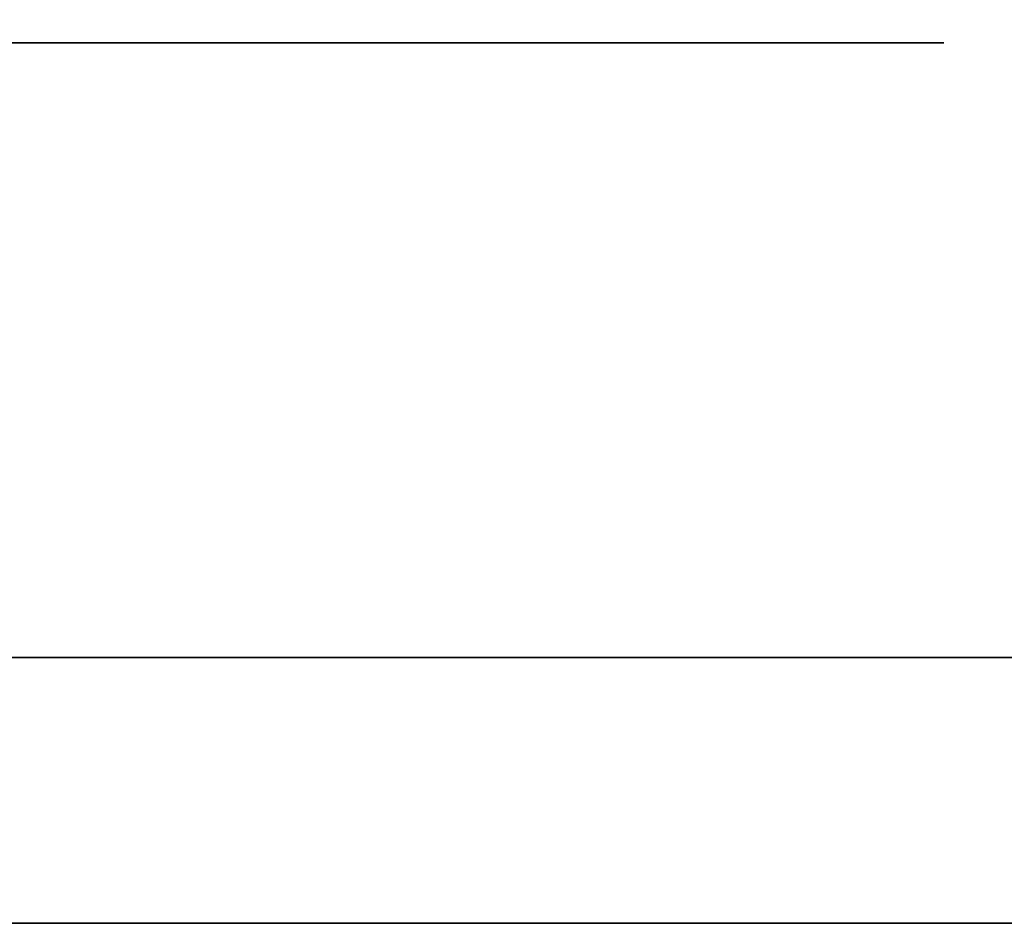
# Model space of a CAD drawing. Extents: x 248.8 to 273, y 2872.5 to 2876.7.
# Tile 108 of 256: x 250.7873 to 250.811, y 2874.6247 to 2874.6464. Entities that reach past the tile are written whole.
import ezdxf

# ---------------------------------------------------------------- set-up
doc = ezdxf.new("R2010")
doc.units = 0
doc.header["$LTSCALE"] = 150
doc.header["$MEASUREMENT"] = 0
doc.layers.add('3DFACE_BOLT', color=7, linetype='CONTINUOUS')
doc.layers.add('3DFACE_SHAPE', color=7, linetype='CONTINUOUS')

msp = doc.modelspace()

# ---------------------------------------------------------------- linework, layer by layer
at = {"layer": '3DFACE_BOLT', "color": 1}
for points, invisible_edges in [([(250.788578, 2874.611967, -0.137472), (250.788187, 2874.611967, -0.135), (250.788578, 2874.661967, -0.137472)], 14), ([(250.788578, 2874.661967, -0.137472), (250.788187, 2874.611967, -0.135), (250.788187, 2874.661967, -0.135)], 3), ([(250.788187, 2874.611967, -0.135), (250.788578, 2874.611967, -0.132528), (250.788187, 2874.661967, -0.135)], 14), ([(250.788187, 2874.661967, -0.135), (250.788578, 2874.611967, -0.132528), (250.788578, 2874.661967, -0.132528)], 3), ([(250.788578, 2874.611967, -0.067472), (250.788187, 2874.611967, -0.065), (250.788578, 2874.661967, -0.067472)], 14), ([(250.788578, 2874.661967, -0.067472), (250.788187, 2874.611967, -0.065), (250.788187, 2874.661967, -0.065)], 3), ([(250.788187, 2874.611967, -0.065), (250.788578, 2874.611967, -0.062528), (250.788187, 2874.661967, -0.065)], 14), ([(250.788187, 2874.661967, -0.065), (250.788578, 2874.611967, -0.062528), (250.788578, 2874.661967, -0.062528)], 3), ([(250.789715, 2874.611967, -0.139702), (250.788578, 2874.611967, -0.137472), (250.789715, 2874.661967, -0.139702)], 14), ([(250.789715, 2874.661967, -0.139702), (250.788578, 2874.611967, -0.137472), (250.788578, 2874.661967, -0.137472)], 3), ([(250.788578, 2874.611967, -0.132528), (250.789715, 2874.611967, -0.130298), (250.788578, 2874.661967, -0.132528)], 14), ([(250.788578, 2874.661967, -0.132528), (250.789715, 2874.611967, -0.130298), (250.789715, 2874.661967, -0.130298)], 3), ([(250.789715, 2874.611967, -0.069702), (250.788578, 2874.611967, -0.067472), (250.789715, 2874.661967, -0.069702)], 14), ([(250.789715, 2874.661967, -0.069702), (250.788578, 2874.611967, -0.067472), (250.788578, 2874.661967, -0.067472)], 3), ([(250.788578, 2874.611967, -0.062528), (250.789715, 2874.611967, -0.060298), (250.788578, 2874.661967, -0.062528)], 14), ([(250.788578, 2874.661967, -0.062528), (250.789715, 2874.611967, -0.060298), (250.789715, 2874.661967, -0.060298)], 3), ([(250.791485, 2874.611967, -0.141472), (250.789715, 2874.611967, -0.139702), (250.791485, 2874.661967, -0.141472)], 14), ([(250.791485, 2874.661967, -0.141472), (250.789715, 2874.611967, -0.139702), (250.789715, 2874.661967, -0.139702)], 3), ([(250.789715, 2874.611967, -0.130298), (250.791485, 2874.611967, -0.128528), (250.789715, 2874.661967, -0.130298)], 14), ([(250.789715, 2874.661967, -0.130298), (250.791485, 2874.611967, -0.128528), (250.791485, 2874.661967, -0.128528)], 3), ([(250.791485, 2874.611967, -0.071472), (250.789715, 2874.611967, -0.069702), (250.791485, 2874.661967, -0.071472)], 14), ([(250.791485, 2874.661967, -0.071472), (250.789715, 2874.611967, -0.069702), (250.789715, 2874.661967, -0.069702)], 3), ([(250.789715, 2874.611967, -0.060298), (250.791485, 2874.611967, -0.058528), (250.789715, 2874.661967, -0.060298)], 14), ([(250.789715, 2874.661967, -0.060298), (250.791485, 2874.611967, -0.058528), (250.791485, 2874.661967, -0.058528)], 3), ([(250.793715, 2874.611967, -0.142608), (250.791485, 2874.611967, -0.141472), (250.793715, 2874.661967, -0.142608)], 14), ([(250.793715, 2874.661967, -0.142608), (250.791485, 2874.611967, -0.141472), (250.791485, 2874.661967, -0.141472)], 3), ([(250.791485, 2874.611967, -0.128528), (250.793715, 2874.611967, -0.127392), (250.791485, 2874.661967, -0.128528)], 14), ([(250.791485, 2874.661967, -0.128528), (250.793715, 2874.611967, -0.127392), (250.793715, 2874.661967, -0.127392)], 3), ([(250.793715, 2874.611967, -0.072608), (250.791485, 2874.611967, -0.071472), (250.793715, 2874.661967, -0.072608)], 14), ([(250.793715, 2874.661967, -0.072608), (250.791485, 2874.611967, -0.071472), (250.791485, 2874.661967, -0.071472)], 3), ([(250.791485, 2874.611967, -0.058528), (250.793715, 2874.611967, -0.057392), (250.791485, 2874.661967, -0.058528)], 14), ([(250.791485, 2874.661967, -0.058528), (250.793715, 2874.611967, -0.057392), (250.793715, 2874.661967, -0.057392)], 3), ([(250.796187, 2874.611967, -0.143), (250.793715, 2874.611967, -0.142608), (250.796187, 2874.661967, -0.143)], 14), ([(250.796187, 2874.661967, -0.143), (250.793715, 2874.611967, -0.142608), (250.793715, 2874.661967, -0.142608)], 3), ([(250.793715, 2874.611967, -0.127392), (250.796187, 2874.611967, -0.127), (250.793715, 2874.661967, -0.127392)], 14), ([(250.793715, 2874.661967, -0.127392), (250.796187, 2874.611967, -0.127), (250.796187, 2874.661967, -0.127)], 3), ([(250.796187, 2874.611967, -0.073), (250.793715, 2874.611967, -0.072608), (250.796187, 2874.661967, -0.073)], 14), ([(250.796187, 2874.661967, -0.073), (250.793715, 2874.611967, -0.072608), (250.793715, 2874.661967, -0.072608)], 3), ([(250.793715, 2874.611967, -0.057392), (250.796187, 2874.611967, -0.057), (250.793715, 2874.661967, -0.057392)], 14), ([(250.793715, 2874.661967, -0.057392), (250.796187, 2874.611967, -0.057), (250.796187, 2874.661967, -0.057)], 3), ([(250.798659, 2874.611967, -0.142608), (250.796187, 2874.611967, -0.143), (250.798659, 2874.661967, -0.142608)], 14), ([(250.798659, 2874.661967, -0.142608), (250.796187, 2874.611967, -0.143), (250.796187, 2874.661967, -0.143)], 3), ([(250.796187, 2874.611967, -0.127), (250.798659, 2874.611967, -0.127392), (250.796187, 2874.661967, -0.127)], 14), ([(250.796187, 2874.661967, -0.127), (250.798659, 2874.611967, -0.127392), (250.798659, 2874.661967, -0.127392)], 3), ([(250.798659, 2874.611967, -0.072608), (250.796187, 2874.611967, -0.073), (250.798659, 2874.661967, -0.072608)], 14), ([(250.798659, 2874.661967, -0.072608), (250.796187, 2874.611967, -0.073), (250.796187, 2874.661967, -0.073)], 3), ([(250.796187, 2874.611967, -0.057), (250.798659, 2874.611967, -0.057392), (250.796187, 2874.661967, -0.057)], 14), ([(250.796187, 2874.661967, -0.057), (250.798659, 2874.611967, -0.057392), (250.798659, 2874.661967, -0.057392)], 3), ([(250.800889, 2874.611967, -0.141472), (250.798659, 2874.611967, -0.142608), (250.800889, 2874.661967, -0.141472)], 14), ([(250.800889, 2874.661967, -0.141472), (250.798659, 2874.611967, -0.142608), (250.798659, 2874.661967, -0.142608)], 3), ([(250.798659, 2874.611967, -0.127392), (250.800889, 2874.611967, -0.128528), (250.798659, 2874.661967, -0.127392)], 14), ([(250.798659, 2874.661967, -0.127392), (250.800889, 2874.611967, -0.128528), (250.800889, 2874.661967, -0.128528)], 3), ([(250.800889, 2874.611967, -0.071472), (250.798659, 2874.611967, -0.072608), (250.800889, 2874.661967, -0.071472)], 14), ([(250.800889, 2874.661967, -0.071472), (250.798659, 2874.611967, -0.072608), (250.798659, 2874.661967, -0.072608)], 3), ([(250.798659, 2874.611967, -0.057392), (250.800889, 2874.611967, -0.058528), (250.798659, 2874.661967, -0.057392)], 14), ([(250.798659, 2874.661967, -0.057392), (250.800889, 2874.611967, -0.058528), (250.800889, 2874.661967, -0.058528)], 3), ([(250.802659, 2874.611967, -0.139702), (250.800889, 2874.611967, -0.141472), (250.802659, 2874.661967, -0.139702)], 14), ([(250.802659, 2874.661967, -0.139702), (250.800889, 2874.611967, -0.141472), (250.800889, 2874.661967, -0.141472)], 3), ([(250.800889, 2874.611967, -0.128528), (250.802659, 2874.611967, -0.130298), (250.800889, 2874.661967, -0.128528)], 14), ([(250.800889, 2874.661967, -0.128528), (250.802659, 2874.611967, -0.130298), (250.802659, 2874.661967, -0.130298)], 3), ([(250.802659, 2874.611967, -0.069702), (250.800889, 2874.611967, -0.071472), (250.802659, 2874.661967, -0.069702)], 14), ([(250.802659, 2874.661967, -0.069702), (250.800889, 2874.611967, -0.071472), (250.800889, 2874.661967, -0.071472)], 3), ([(250.800889, 2874.611967, -0.058528), (250.802659, 2874.611967, -0.060298), (250.800889, 2874.661967, -0.058528)], 14), ([(250.800889, 2874.661967, -0.058528), (250.802659, 2874.611967, -0.060298), (250.802659, 2874.661967, -0.060298)], 3), ([(250.803795, 2874.611967, -0.137472), (250.802659, 2874.611967, -0.139702), (250.803795, 2874.661967, -0.137472)], 14), ([(250.803795, 2874.661967, -0.137472), (250.802659, 2874.611967, -0.139702), (250.802659, 2874.661967, -0.139702)], 3), ([(250.802659, 2874.611967, -0.130298), (250.803795, 2874.611967, -0.132528), (250.802659, 2874.661967, -0.130298)], 14), ([(250.802659, 2874.661967, -0.130298), (250.803795, 2874.611967, -0.132528), (250.803795, 2874.661967, -0.132528)], 3), ([(250.803795, 2874.611967, -0.067472), (250.802659, 2874.611967, -0.069702), (250.803795, 2874.661967, -0.067472)], 14), ([(250.803795, 2874.661967, -0.067472), (250.802659, 2874.611967, -0.069702), (250.802659, 2874.661967, -0.069702)], 3), ([(250.802659, 2874.611967, -0.060298), (250.803795, 2874.611967, -0.062528), (250.802659, 2874.661967, -0.060298)], 14), ([(250.802659, 2874.661967, -0.060298), (250.803795, 2874.611967, -0.062528), (250.803795, 2874.661967, -0.062528)], 3), ([(250.804187, 2874.611967, -0.135), (250.803795, 2874.611967, -0.137472), (250.804187, 2874.661967, -0.135)], 14), ([(250.804187, 2874.661967, -0.135), (250.803795, 2874.611967, -0.137472), (250.803795, 2874.661967, -0.137472)], 3), ([(250.803795, 2874.611967, -0.132528), (250.804187, 2874.611967, -0.135), (250.803795, 2874.661967, -0.132528)], 14), ([(250.803795, 2874.661967, -0.132528), (250.804187, 2874.611967, -0.135), (250.804187, 2874.661967, -0.135)], 3), ([(250.804187, 2874.611967, -0.065), (250.803795, 2874.611967, -0.067472), (250.804187, 2874.661967, -0.065)], 14), ([(250.804187, 2874.661967, -0.065), (250.803795, 2874.611967, -0.067472), (250.803795, 2874.661967, -0.067472)], 3), ([(250.803795, 2874.611967, -0.062528), (250.804187, 2874.611967, -0.065), (250.803795, 2874.661967, -0.062528)], 14), ([(250.803795, 2874.661967, -0.062528), (250.804187, 2874.611967, -0.065), (250.804187, 2874.661967, -0.065)], 3), ([(250.789499, 2874.631067, -0.146583), (250.782812, 2874.631067, -0.135), (250.789499, 2874.645867, -0.146583)], 14), ([(250.789499, 2874.645867, -0.146583), (250.782812, 2874.631067, -0.135), (250.782812, 2874.645867, -0.135)], 3), ([(250.782812, 2874.631067, -0.135), (250.789499, 2874.631067, -0.123417), (250.782812, 2874.645867, -0.135)], 14), ([(250.782812, 2874.645867, -0.135), (250.789499, 2874.631067, -0.123417), (250.789499, 2874.645867, -0.123417)], 3), ([(250.789499, 2874.645867, -0.146583), (250.782812, 2874.645867, -0.135), (250.789499, 2874.645867, -0.123417)], 12), ([(250.789499, 2874.631067, -0.076583), (250.782812, 2874.631067, -0.065), (250.789499, 2874.645867, -0.076583)], 14), ([(250.789499, 2874.645867, -0.076583), (250.782812, 2874.631067, -0.065), (250.782812, 2874.645867, -0.065)], 3), ([(250.782812, 2874.631067, -0.065), (250.789499, 2874.631067, -0.053417), (250.782812, 2874.645867, -0.065)], 14), ([(250.782812, 2874.645867, -0.065), (250.789499, 2874.631067, -0.053417), (250.789499, 2874.645867, -0.053417)], 3), ([(250.789499, 2874.645867, -0.076583), (250.782812, 2874.645867, -0.065), (250.789499, 2874.645867, -0.053417)], 12), ([(250.802874, 2874.631067, -0.146583), (250.789499, 2874.631067, -0.146583), (250.802874, 2874.645867, -0.146583)], 14), ([(250.802874, 2874.645867, -0.146583), (250.789499, 2874.631067, -0.146583), (250.789499, 2874.645867, -0.146583)], 3), ([(250.789499, 2874.631067, -0.123417), (250.802874, 2874.631067, -0.123417), (250.789499, 2874.645867, -0.123417)], 14), ([(250.789499, 2874.645867, -0.123417), (250.802874, 2874.631067, -0.123417), (250.802874, 2874.645867, -0.123417)], 3), ([(250.802874, 2874.645867, -0.146583), (250.789499, 2874.645867, -0.146583), (250.802874, 2874.645867, -0.123417)], 14), ([(250.802874, 2874.645867, -0.123417), (250.789499, 2874.645867, -0.146583), (250.789499, 2874.645867, -0.123417)], 3), ([(250.802874, 2874.631067, -0.076583), (250.789499, 2874.631067, -0.076583), (250.802874, 2874.645867, -0.076583)], 14), ([(250.802874, 2874.645867, -0.076583), (250.789499, 2874.631067, -0.076583), (250.789499, 2874.645867, -0.076583)], 3), ([(250.789499, 2874.631067, -0.053417), (250.802874, 2874.631067, -0.053417), (250.789499, 2874.645867, -0.053417)], 14), ([(250.789499, 2874.645867, -0.053417), (250.802874, 2874.631067, -0.053417), (250.802874, 2874.645867, -0.053417)], 3), ([(250.802874, 2874.645867, -0.076583), (250.789499, 2874.645867, -0.076583), (250.802874, 2874.645867, -0.053417)], 14), ([(250.802874, 2874.645867, -0.053417), (250.789499, 2874.645867, -0.076583), (250.789499, 2874.645867, -0.053417)], 3), ([(250.809562, 2874.631067, -0.135), (250.802874, 2874.631067, -0.146583), (250.809562, 2874.645867, -0.135)], 14), ([(250.809562, 2874.645867, -0.135), (250.802874, 2874.631067, -0.146583), (250.802874, 2874.645867, -0.146583)], 3), ([(250.802874, 2874.631067, -0.123417), (250.809562, 2874.631067, -0.135), (250.802874, 2874.645867, -0.123417)], 14), ([(250.802874, 2874.645867, -0.123417), (250.809562, 2874.631067, -0.135), (250.809562, 2874.645867, -0.135)], 3), ([(250.809562, 2874.645867, -0.135), (250.802874, 2874.645867, -0.146583), (250.802874, 2874.645867, -0.123417)], 2), ([(250.809562, 2874.631067, -0.065), (250.802874, 2874.631067, -0.076583), (250.809562, 2874.645867, -0.065)], 14), ([(250.809562, 2874.645867, -0.065), (250.802874, 2874.631067, -0.076583), (250.802874, 2874.645867, -0.076583)], 3), ([(250.802874, 2874.631067, -0.053417), (250.809562, 2874.631067, -0.065), (250.802874, 2874.645867, -0.053417)], 14), ([(250.802874, 2874.645867, -0.053417), (250.809562, 2874.631067, -0.065), (250.809562, 2874.645867, -0.065)], 3), ([(250.809562, 2874.645867, -0.065), (250.802874, 2874.645867, -0.076583), (250.802874, 2874.645867, -0.053417)], 2), ([(250.789499, 2874.631067, -0.123417), (250.782812, 2874.631067, -0.135), (250.789499, 2874.631067, -0.146583)], 12), ([(250.789499, 2874.631067, -0.053417), (250.782812, 2874.631067, -0.065), (250.789499, 2874.631067, -0.076583)], 12), ([(250.802874, 2874.631067, -0.123417), (250.789499, 2874.631067, -0.123417), (250.802874, 2874.631067, -0.146583)], 14), ([(250.802874, 2874.631067, -0.146583), (250.789499, 2874.631067, -0.123417), (250.789499, 2874.631067, -0.146583)], 3), ([(250.802874, 2874.631067, -0.053417), (250.789499, 2874.631067, -0.053417), (250.802874, 2874.631067, -0.076583)], 14), ([(250.802874, 2874.631067, -0.076583), (250.789499, 2874.631067, -0.053417), (250.789499, 2874.631067, -0.076583)], 3), ([(250.809562, 2874.631067, -0.135), (250.802874, 2874.631067, -0.123417), (250.802874, 2874.631067, -0.146583)], 2), ([(250.809562, 2874.631067, -0.065), (250.802874, 2874.631067, -0.053417), (250.802874, 2874.631067, -0.076583)], 2)]:
    msp.add_3dface(points, dxfattribs=dict(at, invisible_edges=invisible_edges))
at = {"layer": '3DFACE_SHAPE', "color": 13}
for points, invisible_edges in [([(250.856187, 2872.521516, -0.1905), (250.856187, 2876.721516, -0.1905), (250.759337, 2872.521516, -0.1905)], 2), ([(250.856187, 2876.721516, -0.1905), (250.759337, 2876.721516, -0.1905), (250.759337, 2872.521516, -0.1905)], 12), ([(250.856187, 2874.684666, -0.0095), (250.856187, 2874.558366, -0.0095), (250.759337, 2876.721516, -0.0095)], 14), ([(250.856187, 2874.558366, -0.0095), (250.856187, 2872.684666, -0.0095), (250.759337, 2876.721516, -0.0095)], 14), ([(250.759337, 2876.721516, -0.0095), (250.856187, 2872.684666, -0.0095), (250.856187, 2872.558366, -0.0095)], 13), ([(250.759337, 2872.521516, -0.0095), (250.759337, 2876.721516, -0.0095), (250.856187, 2872.558366, -0.0095)], 14), ([(250.959337, 2872.521516), (250.959337, 2876.721516), (250.759337, 2872.521516)], 2), ([(250.959337, 2876.721516), (250.759337, 2876.721516), (250.759337, 2872.521516)], 12), ([(250.759337, 2872.521516, -0.2), (250.759337, 2876.721516, -0.2), (250.959337, 2872.521516, -0.2)], 2), ([(250.759337, 2876.721516, -0.2), (250.959337, 2876.721516, -0.2), (250.959337, 2872.521516, -0.2)], 12), ([(250.802197, 2874.631067, -0.05899), (250.754187, 2874.631067, -0.03), (250.849787, 2874.631067, -0.03)], 13), ([(250.802197, 2874.631067, -0.05899), (250.796187, 2874.631067, -0.0565), (250.754187, 2874.631067, -0.03)], 14), ([(250.796187, 2874.631067, -0.0565), (250.790176, 2874.631067, -0.05899), (250.754187, 2874.631067, -0.03)], 14), ([(250.754187, 2874.631067, -0.03), (250.790176, 2874.631067, -0.05899), (250.787687, 2874.631067, -0.065)], 13), ([(250.787687, 2874.631067, -0.135), (250.754187, 2874.631067, -0.03), (250.790176, 2874.631067, -0.07101)], 15), ([(250.790176, 2874.631067, -0.07101), (250.754187, 2874.631067, -0.03), (250.787687, 2874.631067, -0.065)], 3), ([(250.754187, 2874.631067, -0.03), (250.787687, 2874.631067, -0.135), (250.754187, 2874.631067, -0.17)], 3), ([(250.787687, 2874.631067, -0.135), (250.790176, 2874.631067, -0.14101), (250.754187, 2874.631067, -0.17)], 14), ([(250.754187, 2874.631067, -0.17), (250.790176, 2874.631067, -0.14101), (250.796187, 2874.631067, -0.17)], 3), ([(250.754187, 2874.631067, -0.17), (250.796187, 2874.631067, -0.17), (250.754187, 2874.624667, -0.17)], 2), ([(250.796187, 2874.631067, -0.17), (250.849787, 2874.631067, -0.17), (250.754187, 2874.624667, -0.17)], 14), ([(250.754187, 2874.624667, -0.17), (250.849787, 2874.631067, -0.17), (250.856187, 2874.624667, -0.17)], 3), ([(250.849787, 2874.631067, -0.03), (250.754187, 2874.624667, -0.03), (250.856187, 2874.624667, -0.03)], 13), ([(250.849787, 2874.631067, -0.03), (250.754187, 2874.631067, -0.03), (250.754187, 2874.624667, -0.03)], 12), ([(250.790176, 2874.631067, -0.12899), (250.787687, 2874.631067, -0.135), (250.790176, 2874.631067, -0.07101)], 14), ([(250.790176, 2874.631067, -0.05899), (250.790176, 2874.624667, -0.05899), (250.787687, 2874.631067, -0.065)], 3), ([(250.790176, 2874.624667, -0.05899), (250.787687, 2874.624667, -0.065), (250.787687, 2874.631067, -0.065)], 14), ([(250.787687, 2874.631067, -0.065), (250.787687, 2874.624667, -0.065), (250.790176, 2874.631067, -0.07101)], 3), ([(250.787687, 2874.624667, -0.065), (250.790176, 2874.624667, -0.07101), (250.790176, 2874.631067, -0.07101)], 14), ([(250.790176, 2874.631067, -0.12899), (250.790176, 2874.624667, -0.12899), (250.787687, 2874.631067, -0.135)], 3), ([(250.790176, 2874.624667, -0.12899), (250.787687, 2874.624667, -0.135), (250.787687, 2874.631067, -0.135)], 14), ([(250.787687, 2874.631067, -0.135), (250.787687, 2874.624667, -0.135), (250.790176, 2874.631067, -0.14101)], 3), ([(250.787687, 2874.624667, -0.135), (250.790176, 2874.624667, -0.14101), (250.790176, 2874.631067, -0.14101)], 14), ([(250.790176, 2874.631067, -0.14101), (250.796187, 2874.631067, -0.1435), (250.796187, 2874.631067, -0.17)], 14), ([(250.790176, 2874.631067, -0.07101), (250.796187, 2874.631067, -0.0735), (250.790176, 2874.631067, -0.12899)], 14), ([(250.790176, 2874.631067, -0.12899), (250.796187, 2874.631067, -0.0735), (250.796187, 2874.631067, -0.1265)], 3), ([(250.796187, 2874.631067, -0.0565), (250.796187, 2874.624667, -0.0565), (250.790176, 2874.631067, -0.05899)], 3), ([(250.796187, 2874.624667, -0.0565), (250.790176, 2874.624667, -0.05899), (250.790176, 2874.631067, -0.05899)], 14), ([(250.790176, 2874.631067, -0.07101), (250.790176, 2874.624667, -0.07101), (250.796187, 2874.631067, -0.0735)], 3), ([(250.790176, 2874.624667, -0.07101), (250.796187, 2874.624667, -0.0735), (250.796187, 2874.631067, -0.0735)], 14), ([(250.796187, 2874.631067, -0.1265), (250.796187, 2874.624667, -0.1265), (250.790176, 2874.631067, -0.12899)], 3), ([(250.796187, 2874.624667, -0.1265), (250.790176, 2874.624667, -0.12899), (250.790176, 2874.631067, -0.12899)], 14), ([(250.790176, 2874.631067, -0.14101), (250.790176, 2874.624667, -0.14101), (250.796187, 2874.631067, -0.1435)], 3), ([(250.790176, 2874.624667, -0.14101), (250.796187, 2874.624667, -0.1435), (250.796187, 2874.631067, -0.1435)], 14), ([(250.796187, 2874.631067, -0.1435), (250.802197, 2874.631067, -0.14101), (250.796187, 2874.631067, -0.17)], 14), ([(250.796187, 2874.631067, -0.17), (250.802197, 2874.631067, -0.14101), (250.849787, 2874.631067, -0.17)], 15), ([(250.796187, 2874.631067, -0.0735), (250.802197, 2874.631067, -0.07101), (250.796187, 2874.631067, -0.1265)], 14), ([(250.796187, 2874.631067, -0.1265), (250.802197, 2874.631067, -0.07101), (250.802197, 2874.631067, -0.12899)], 3), ([(250.802197, 2874.631067, -0.05899), (250.802197, 2874.624667, -0.05899), (250.796187, 2874.631067, -0.0565)], 3), ([(250.802197, 2874.624667, -0.05899), (250.796187, 2874.624667, -0.0565), (250.796187, 2874.631067, -0.0565)], 14), ([(250.796187, 2874.631067, -0.0735), (250.796187, 2874.624667, -0.0735), (250.802197, 2874.631067, -0.07101)], 3), ([(250.796187, 2874.624667, -0.0735), (250.802197, 2874.624667, -0.07101), (250.802197, 2874.631067, -0.07101)], 14), ([(250.802197, 2874.631067, -0.12899), (250.802197, 2874.624667, -0.12899), (250.796187, 2874.631067, -0.1265)], 3), ([(250.802197, 2874.624667, -0.12899), (250.796187, 2874.624667, -0.1265), (250.796187, 2874.631067, -0.1265)], 14), ([(250.796187, 2874.631067, -0.1435), (250.796187, 2874.624667, -0.1435), (250.802197, 2874.631067, -0.14101)], 3), ([(250.796187, 2874.624667, -0.1435), (250.802197, 2874.624667, -0.14101), (250.802197, 2874.631067, -0.14101)], 14), ([(250.802197, 2874.631067, -0.14101), (250.804687, 2874.631067, -0.135), (250.849787, 2874.631067, -0.17)], 14), ([(250.849787, 2874.631067, -0.17), (250.804687, 2874.631067, -0.135), (250.802197, 2874.631067, -0.12899)], 13), ([(250.802197, 2874.631067, -0.07101), (250.804687, 2874.631067, -0.065), (250.802197, 2874.631067, -0.12899)], 14), ([(250.802197, 2874.631067, -0.12899), (250.804687, 2874.631067, -0.065), (250.849787, 2874.631067, -0.17)], 15), ([(250.804687, 2874.631067, -0.065), (250.802197, 2874.631067, -0.05899), (250.849787, 2874.631067, -0.17)], 14), ([(250.849787, 2874.631067, -0.17), (250.802197, 2874.631067, -0.05899), (250.849787, 2874.631067, -0.03)], 3), ([(250.802197, 2874.631067, -0.07101), (250.802197, 2874.624667, -0.07101), (250.804687, 2874.631067, -0.065)], 3), ([(250.802197, 2874.624667, -0.07101), (250.804687, 2874.624667, -0.065), (250.804687, 2874.631067, -0.065)], 14), ([(250.804687, 2874.631067, -0.065), (250.804687, 2874.624667, -0.065), (250.802197, 2874.631067, -0.05899)], 3), ([(250.804687, 2874.624667, -0.065), (250.802197, 2874.624667, -0.05899), (250.802197, 2874.631067, -0.05899)], 14), ([(250.802197, 2874.631067, -0.14101), (250.802197, 2874.624667, -0.14101), (250.804687, 2874.631067, -0.135)], 3), ([(250.802197, 2874.624667, -0.14101), (250.804687, 2874.624667, -0.135), (250.804687, 2874.631067, -0.135)], 14), ([(250.804687, 2874.631067, -0.135), (250.804687, 2874.624667, -0.135), (250.802197, 2874.631067, -0.12899)], 3), ([(250.804687, 2874.624667, -0.135), (250.802197, 2874.624667, -0.12899), (250.802197, 2874.631067, -0.12899)], 14), ([(250.856187, 2874.624667, -0.17), (250.790176, 2874.624667, -0.14101), (250.754187, 2874.624667, -0.17)], 3), ([(250.790176, 2874.624667, -0.14101), (250.787687, 2874.624667, -0.135), (250.754187, 2874.624667, -0.17)], 14), ([(250.754187, 2874.624667, -0.17), (250.787687, 2874.624667, -0.135), (250.790176, 2874.624667, -0.12899)], 13), ([(250.790176, 2874.624667, -0.12899), (250.787687, 2874.624667, -0.065), (250.754187, 2874.624667, -0.17)], 15), ([(250.787687, 2874.624667, -0.065), (250.754187, 2874.624667, -0.03), (250.754187, 2874.624667, -0.17)], 13), ([(250.787687, 2874.624667, -0.065), (250.790176, 2874.624667, -0.05899), (250.754187, 2874.624667, -0.03)], 14), ([(250.790176, 2874.624667, -0.05899), (250.796187, 2874.624667, -0.0565), (250.754187, 2874.624667, -0.03)], 14), ([(250.754187, 2874.624667, -0.03), (250.796187, 2874.624667, -0.0565), (250.802197, 2874.624667, -0.05899)], 13), ([(250.754187, 2874.624667, -0.03), (250.802197, 2874.624667, -0.05899), (250.856187, 2874.624667, -0.03)], 3), ([(250.790176, 2874.624667, -0.07101), (250.787687, 2874.624667, -0.065), (250.790176, 2874.624667, -0.12899)], 14), ([(250.796187, 2874.624667, -0.1435), (250.790176, 2874.624667, -0.14101), (250.856187, 2874.624667, -0.17)], 14), ([(250.796187, 2874.624667, -0.0735), (250.790176, 2874.624667, -0.07101), (250.796187, 2874.624667, -0.1265)], 14), ([(250.796187, 2874.624667, -0.1265), (250.790176, 2874.624667, -0.07101), (250.790176, 2874.624667, -0.12899)], 3), ([(250.802197, 2874.624667, -0.14101), (250.796187, 2874.624667, -0.1435), (250.856187, 2874.624667, -0.135)], 14), ([(250.856187, 2874.624667, -0.135), (250.796187, 2874.624667, -0.1435), (250.856187, 2874.624667, -0.17)], 15), ([(250.802197, 2874.624667, -0.07101), (250.796187, 2874.624667, -0.0735), (250.802197, 2874.624667, -0.12899)], 14), ([(250.796187, 2874.624667, -0.0735), (250.796187, 2874.624667, -0.1265), (250.802197, 2874.624667, -0.12899)], 13), ([(250.804687, 2874.624667, -0.135), (250.802197, 2874.624667, -0.14101), (250.856187, 2874.624667, -0.135)], 14), ([(250.856187, 2874.624667, -0.03), (250.802197, 2874.624667, -0.05899), (250.856187, 2874.624667, -0.065)], 3), ([(250.802197, 2874.624667, -0.05899), (250.804687, 2874.624667, -0.065), (250.856187, 2874.624667, -0.065)], 14), ([(250.802197, 2874.624667, -0.12899), (250.804687, 2874.624667, -0.135), (250.802197, 2874.624667, -0.07101)], 14), ([(250.804687, 2874.624667, -0.135), (250.856187, 2874.624667, -0.135), (250.802197, 2874.624667, -0.07101)], 15), ([(250.802197, 2874.624667, -0.07101), (250.856187, 2874.624667, -0.135), (250.804687, 2874.624667, -0.065)], 3), ([(250.856187, 2874.624667, -0.135), (250.856187, 2874.624667, -0.065), (250.804687, 2874.624667, -0.065)], 14)]:
    msp.add_3dface(points, dxfattribs=dict(at, invisible_edges=invisible_edges))

doc.saveas('drawing.dxf')
